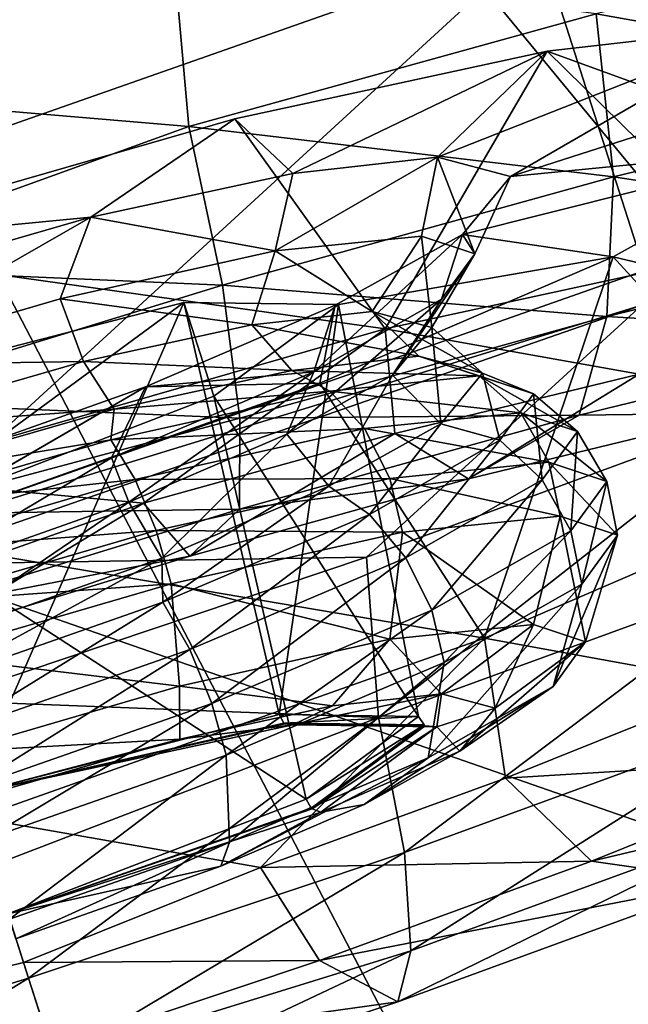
# Model space of a CAD drawing. Header units: metres. Extents: x 0 to 1501, y -1015 to 0.
# Tile 53 of 107: x 660.53 to 669.19, y -166.89 to -152.86. Entities that reach past the tile are written whole.
import ezdxf

# ---------------------------------------------------------------- set-up
doc = ezdxf.new("R2010")
doc.units = ezdxf.units.M

msp = doc.modelspace()

# ---------------------------------------------------------------- linework, layer by layer
at = {"layer": 'None'}
for points in [[(700.736145, -103.822601, -3), (668.619629, -172.593781, -406), (642.040466, -121.634026, -3)], [(732.884949, -153.671341, -406), (668.619629, -172.593781, -406), (700.736145, -103.822601, -3)], [(668.619629, -172.593781, -406), (587.832703, -146.528458, -45.392765), (642.040466, -121.634026, -3)], [(643.643799, -123.856529), (604.200378, -141.602463, -29.999603), (679.952515, -167.978119, -377.175201)], [(734.303772, -152.227341, -377.175201), (643.643799, -123.856529), (679.952515, -167.978119, -377.175201)], [(679.952515, -167.978119, -377.175201), (604.200378, -141.602463, -29.999603), (626.181152, -185.607361, -377.175201)], [(668.619629, -172.593781, -406), (605.147095, -194.159134, -406), (587.832703, -146.528458, -45.392765)], [(668.619629, -172.593781, -406), (732.884949, -153.671341, -406), (896.670044, -688.680969, -406)]]:
    msp.add_3dface(points, dxfattribs=at)
at = {"layer": 'None012349'}
for points in [[(667.913635, -151.718552, -277.473114), (676.865417, -147.900253, -271.061249), (669.426147, -156.433197, -276.777252)], [(634.847168, -155.206558, -229.230713), (643.79895, -151.38826, -222.818878), (667.913635, -151.718552, -277.473114)], [(674.375977, -151.405304, -222.062698), (668.738159, -152.775833, -219.093857), (674.395081, -153.784149, -222.837921)], [(657.126221, -155.511703, -279.72464), (634.847168, -155.206558, -229.230713), (667.913635, -151.718552, -277.473114)], [(657.126221, -155.511703, -279.72464), (667.913635, -151.718552, -277.473114), (658.638733, -160.226349, -279.028778)], [(667.913635, -151.718552, -277.473114), (669.426147, -156.433197, -276.777252), (658.638733, -160.226349, -279.028778)], [(662.725159, -151.972549, -217.240402), (655.971375, -151.912201, -216.900665), (656.592346, -153.847763, -216.614975)], [(662.725159, -151.972549, -217.240402), (656.592346, -153.847763, -216.614975), (662.938477, -154.383789, -217.381607)], [(662.725159, -151.972549, -217.240402), (662.938477, -154.383789, -217.381607), (668.738159, -152.775833, -219.093857)], [(668.738159, -152.775833, -219.093857), (662.938477, -154.383789, -217.381607), (668.983215, -155.099762, -219.988052)], [(668.738159, -152.775833, -219.093857), (668.983215, -155.099762, -219.988052), (674.395081, -153.784149, -222.837921)], [(667.515625, -155.092728, -249.171783), (671.231812, -152.945175, -242.699249), (666.47876, -154.817673, -245.054535)], [(671.231812, -152.945175, -242.699249), (668.038025, -153.30809, -238.216049), (666.47876, -154.817673, -245.054535)], [(667.515625, -155.092728, -249.171783), (672.871948, -153.374298, -249.171783), (671.231812, -152.945175, -242.699249)], [(671.231812, -152.945175, -242.699249), (674.646484, -155.714798, -241.048477), (668.038025, -153.30809, -238.216049)], [(665.731812, -157.264923, -232.173584), (663.593201, -154.273407, -235.094757), (668.038025, -153.30809, -238.216049)], [(668.038025, -153.30809, -238.216049), (663.593201, -154.273407, -235.094757), (664.419617, -155.050323, -242.154984)], [(666.47876, -154.817673, -245.054535), (668.038025, -153.30809, -238.216049), (664.419617, -155.050323, -242.154984)], [(668.038025, -153.30809, -238.216049), (670.91748, -156.139175, -235.818192), (665.731812, -157.264923, -232.173584)], [(674.646484, -155.714798, -241.048477), (670.91748, -156.139175, -235.818192), (668.038025, -153.30809, -238.216049)], [(671.787598, -154.677521, -255.644318), (672.871948, -153.374298, -249.171783), (667.515625, -155.092728, -249.171783)], [(656.592346, -153.847763, -216.614975), (657.404663, -156.379761, -216.925095), (662.938477, -154.383789, -217.381607)], [(674.395081, -153.784149, -222.837921), (668.983215, -155.099762, -219.988052), (673.971191, -155.853424, -224.179062)], [(657.308655, -156.080505, -233.678024), (663.593201, -154.273407, -235.094757), (665.731812, -157.264923, -232.173584)], [(663.593201, -154.273407, -235.094757), (657.308655, -156.080505, -233.678024), (661.545166, -155.675552, -240.14299)], [(664.419617, -155.050323, -242.154984), (663.593201, -154.273407, -235.094757), (661.545166, -155.675552, -240.14299)], [(662.938477, -154.383789, -217.381607), (657.404663, -156.379761, -216.925095), (663.415955, -156.64328, -218.344437)], [(662.938477, -154.383789, -217.381607), (663.415955, -156.64328, -218.344437), (668.983215, -155.099762, -219.988052)], [(668.97876, -156.240341, -260.127502), (671.787598, -154.677521, -255.644318), (666.832336, -155.919632, -253.289017)], [(666.832336, -155.919632, -253.289017), (671.787598, -154.677521, -255.644318), (667.515625, -155.092728, -249.171783)], [(675.297729, -157.744644, -256.216705), (671.787598, -154.677521, -255.644318), (668.97876, -156.240341, -260.127502)], [(666.248779, -155.942581, -245.692368), (666.47876, -154.817673, -245.054535), (664.165222, -156.155121, -242.603531)], [(666.47876, -154.817673, -245.054535), (664.419617, -155.050323, -242.154984), (664.165222, -156.155121, -242.603531)], [(666.47876, -154.817673, -245.054535), (666.248779, -155.942581, -245.692368), (667.007874, -156.194046, -249.046204)], [(667.515625, -155.092728, -249.171783), (666.47876, -154.817673, -245.054535), (667.007874, -156.194046, -249.046204)], [(664.165222, -156.155121, -242.603531), (664.419617, -155.050323, -242.154984), (661.545166, -155.675552, -240.14299)], [(668.983215, -155.099762, -219.988052), (663.415955, -156.64328, -218.344437), (668.889587, -157.088745, -221.503128)], [(667.515625, -155.092728, -249.171783), (667.007874, -156.194046, -249.046204), (666.832336, -155.919632, -253.289017)], [(668.983215, -155.099762, -219.988052), (668.889587, -157.088745, -221.503128), (673.971191, -155.853424, -224.179062)], [(657.308655, -156.080505, -233.678024), (657.547852, -156.825974, -239.248535), (661.545166, -155.675552, -240.14299)], [(657.547852, -156.825974, -239.248535), (657.855652, -157.785461, -239.934875), (661.545166, -155.675552, -240.14299)], [(657.855652, -157.785461, -239.934875), (661.108032, -156.836472, -240.5746), (661.545166, -155.675552, -240.14299)], [(661.545166, -155.675552, -240.14299), (661.108032, -156.836472, -240.5746), (664.165222, -156.155121, -242.603531)], [(665.546204, -157.016006, -245.534836), (666.248779, -155.942581, -245.692368), (664.165222, -156.155121, -242.603531)], [(664.718445, -157.879471, -255.488876), (665.022156, -156.928345, -256.188568), (666.832336, -155.919632, -253.289017)], [(666.832336, -155.919632, -253.289017), (666.536743, -156.84021, -252.400024), (664.718445, -157.879471, -255.488876)], [(665.022156, -156.928345, -256.188568), (668.97876, -156.240341, -260.127502), (666.832336, -155.919632, -253.289017)], [(666.248779, -155.942581, -245.692368), (665.546204, -157.016006, -245.534836), (666.398621, -157.243912, -248.931854)], [(667.007874, -156.194046, -249.046204), (666.248779, -155.942581, -245.692368), (666.398621, -157.243912, -248.931854)], [(667.007874, -156.194046, -249.046204), (666.536743, -156.84021, -252.400024), (666.832336, -155.919632, -253.289017)], [(673.971191, -155.853424, -224.179062), (668.889587, -157.088745, -221.503128), (673.192505, -157.351425, -225.86412)], [(658.367859, -159.381927, -230.5103), (657.308655, -156.080505, -233.678024), (665.731812, -157.264923, -232.173584)], [(661.108032, -156.836472, -240.5746), (663.83429, -157.208801, -243.119965), (664.165222, -156.155121, -242.603531)], [(664.165222, -156.155121, -242.603531), (663.83429, -157.208801, -243.119965), (665.546204, -157.016006, -245.534836)], [(664.801941, -158.041046, -263.24881), (667.145081, -161.67009, -265.091583), (668.97876, -156.240341, -260.127502)], [(664.801941, -158.041046, -263.24881), (668.97876, -156.240341, -260.127502), (665.022156, -156.928345, -256.188568)], [(669.347534, -157.911011, -231.873367), (665.731812, -157.264923, -232.173584), (670.91748, -156.139175, -235.818192)], [(666.398621, -157.243912, -248.931854), (665.837891, -157.925201, -252.328873), (667.007874, -156.194046, -249.046204)], [(665.837891, -157.925201, -252.328873), (666.536743, -156.84021, -252.400024), (667.007874, -156.194046, -249.046204)], [(667.145081, -161.67009, -265.091583), (672.017761, -159.568878, -261.446991), (668.97876, -156.240341, -260.127502)], [(668.97876, -156.240341, -260.127502), (672.017761, -159.568878, -261.446991), (675.297729, -157.744644, -256.216705)], [(657.404663, -156.379761, -216.925095), (658.020325, -158.29863, -217.831711), (663.415955, -156.64328, -218.344437)], [(669.426147, -156.433197, -276.777252), (669.386597, -156.926971, -280.036621), (658.638733, -160.226349, -279.028778)], [(663.415955, -156.64328, -218.344437), (658.020325, -158.29863, -217.831711), (663.662109, -158.538055, -219.959824)], [(663.415955, -156.64328, -218.344437), (663.662109, -158.538055, -219.959824), (668.889587, -157.088745, -221.503128)], [(661.440491, -157.729935, -241.447449), (661.108032, -156.836472, -240.5746), (657.855652, -157.785461, -239.934875)], [(659.816711, -163.898102, -241.834442), (657.973083, -158.151505, -241.968475), (662.86499, -156.887466, -244.037506)], [(662.86499, -156.887466, -244.037506), (657.973083, -158.151505, -241.968475), (658.579651, -160.042191, -256.096741)], [(663.293884, -158.22438, -254.02771), (662.86499, -156.887466, -244.037506), (658.579651, -160.042191, -256.096741)], [(669.386597, -156.926971, -280.036621), (658.766296, -160.623917, -281.999603), (658.638733, -160.226349, -279.028778)], [(658.766296, -160.623917, -281.999603), (669.386597, -156.926971, -280.036621), (665.46637, -160.516861, -281.08847)], [(664.223633, -162.759369, -243.698364), (659.816711, -163.898102, -241.834442), (662.86499, -156.887466, -244.037506)], [(661.440491, -157.729935, -241.447449), (663.83429, -157.208801, -243.119965), (661.108032, -156.836472, -240.5746)], [(662.320435, -158.092056, -258.200562), (665.022156, -156.928345, -256.188568), (664.718445, -157.879471, -255.488876)], [(662.320435, -158.092056, -258.200562), (664.801941, -158.041046, -263.24881), (665.022156, -156.928345, -256.188568)], [(664.223633, -162.759369, -243.698364), (662.86499, -156.887466, -244.037506), (665.068909, -156.917664, -249.032608)], [(663.293884, -158.22438, -254.02771), (665.068909, -156.917664, -249.032608), (662.86499, -156.887466, -244.037506)], [(666.209106, -162.786575, -248.198257), (665.068909, -156.917664, -249.032608), (663.293884, -158.22438, -254.02771)], [(666.209106, -162.786575, -248.198257), (664.223633, -162.759369, -243.698364), (665.068909, -156.917664, -249.032608)], [(666.536743, -156.84021, -252.400024), (664.333313, -158.764313, -254.743744), (664.718445, -157.879471, -255.488876)], [(665.837891, -157.925201, -252.328873), (664.333313, -158.764313, -254.743744), (666.536743, -156.84021, -252.400024)], [(665.46637, -160.516861, -281.08847), (669.386597, -156.926971, -280.036621), (671.258179, -158.385345, -279.236237)], [(668.889587, -157.088745, -221.503128), (663.662109, -158.538055, -219.959824), (668.493286, -158.49379, -223.389542)], [(665.546204, -157.016006, -245.534836), (663.83429, -157.208801, -243.119965), (666.213928, -157.656265, -245.213211)], [(666.398621, -157.243912, -248.931854), (665.546204, -157.016006, -245.534836), (667.118408, -157.897491, -248.813492)], [(665.546204, -157.016006, -245.534836), (666.213928, -157.656265, -245.213211), (667.118408, -157.897491, -248.813492)], [(668.889587, -157.088745, -221.503128), (668.493286, -158.49379, -223.389542), (673.192505, -157.351425, -225.86412)], [(663.83429, -157.208801, -243.119965), (661.440491, -157.729935, -241.447449), (664.403992, -157.860306, -242.661514)], [(663.83429, -157.208801, -243.119965), (664.403992, -157.860306, -242.661514), (666.213928, -157.656265, -245.213211)], [(665.837891, -157.925201, -252.328873), (666.398621, -157.243912, -248.931854), (666.523071, -158.619873, -252.413773)], [(666.398621, -157.243912, -248.931854), (667.118408, -157.897491, -248.813492), (666.523071, -158.619873, -252.413773)], [(665.731812, -157.264923, -232.173584), (662.293274, -159.748032, -228.986252), (658.367859, -159.381927, -230.5103)], [(665.870361, -158.756302, -230.042297), (662.293274, -159.748032, -228.986252), (665.731812, -157.264923, -232.173584)], [(669.347534, -157.911011, -231.873367), (665.870361, -158.756302, -230.042297), (665.731812, -157.264923, -232.173584)], [(673.192505, -157.351425, -225.86412), (668.493286, -158.49379, -223.389542), (670.777344, -158.464676, -229.896179)], [(666.213928, -157.656265, -245.213211), (664.403992, -157.860306, -242.661514), (667.071289, -157.934082, -245.320633)], [(667.118408, -157.897491, -248.813492), (666.213928, -157.656265, -245.213211), (667.845947, -158.190689, -248.743027)], [(666.213928, -157.656265, -245.213211), (667.071289, -157.934082, -245.320633), (667.845947, -158.190689, -248.743027)], [(658.142517, -158.67952, -240.712601), (661.440491, -157.729935, -241.447449), (657.855652, -157.785461, -239.934875)], [(661.440491, -157.729935, -241.447449), (658.142517, -158.67952, -240.712601), (661.874451, -158.410828, -240.893158)], [(661.440491, -157.729935, -241.447449), (661.874451, -158.410828, -240.893158), (664.403992, -157.860306, -242.661514)], [(661.835449, -159.103851, -257.517792), (662.320435, -158.092056, -258.200562), (664.718445, -157.879471, -255.488876)], [(662.08313, -159.733093, -256.41626), (661.835449, -159.103851, -257.517792), (664.718445, -157.879471, -255.488876)], [(664.403992, -157.860306, -242.661514), (661.874451, -158.410828, -240.893158), (664.94519, -158.15097, -242.168655)], [(664.718445, -157.879471, -255.488876), (664.333313, -158.764313, -254.743744), (662.08313, -159.733093, -256.41626)], [(664.333313, -158.764313, -254.743744), (665.837891, -157.925201, -252.328873), (664.932251, -159.506851, -254.965469)], [(664.403992, -157.860306, -242.661514), (664.94519, -158.15097, -242.168655), (667.071289, -157.934082, -245.320633)], [(665.837891, -157.925201, -252.328873), (666.523071, -158.619873, -252.413773), (664.932251, -159.506851, -254.965469)], [(667.071289, -157.934082, -245.320633), (664.94519, -158.15097, -242.168655), (667.66217, -158.459381, -245.064209)], [(666.919922, -159.402405, -227.864883), (665.870361, -158.756302, -230.042297), (669.347534, -157.911011, -231.873367)], [(666.523071, -158.619873, -252.413773), (667.118408, -157.897491, -248.813492), (667.365173, -158.850067, -252.165405)], [(670.777344, -158.464676, -229.896179), (666.919922, -159.402405, -227.864883), (669.347534, -157.911011, -231.873367)], [(667.845947, -158.190689, -248.743027), (667.071289, -157.934082, -245.320633), (668.472473, -158.727814, -248.644241)], [(667.071289, -157.934082, -245.320633), (667.66217, -158.459381, -245.064209), (668.472473, -158.727814, -248.644241)], [(667.118408, -157.897491, -248.813492), (667.845947, -158.190689, -248.743027), (667.365173, -158.850067, -252.165405)], [(658.638, -160.224075, -258.157501), (658.399902, -159.481873, -259.095032), (662.320435, -158.092056, -258.200562)], [(658.399902, -159.481873, -259.095032), (658.639038, -160.227341, -264.665527), (662.320435, -158.092056, -258.200562)], [(661.835449, -159.103851, -257.517792), (658.638, -160.224075, -258.157501), (662.320435, -158.092056, -258.200562)], [(667.145081, -161.67009, -265.091583), (664.801941, -158.041046, -263.24881), (658.639038, -160.227341, -264.665527)], [(658.639038, -160.227341, -264.665527), (664.801941, -158.041046, -263.24881), (662.320435, -158.092056, -258.200562)], [(664.610046, -163.963745, -252.698166), (663.293884, -158.22438, -254.02771), (658.579651, -160.042191, -256.096741)], [(661.874451, -158.410828, -240.893158), (661.8255, -158.846237, -240.098267), (664.94519, -158.15097, -242.168655)], [(664.94519, -158.15097, -242.168655), (661.8255, -158.846237, -240.098267), (665.43811, -158.686264, -241.767044)], [(664.610046, -163.963745, -252.698166), (666.209106, -162.786575, -248.198257), (663.293884, -158.22438, -254.02771)], [(664.94519, -158.15097, -242.168655), (665.43811, -158.686264, -241.767044), (667.66217, -158.459381, -245.064209)], [(667.365173, -158.850067, -252.165405), (667.845947, -158.190689, -248.743027), (667.969543, -159.417557, -252.224274)], [(667.845947, -158.190689, -248.743027), (668.472473, -158.727814, -248.644241), (667.969543, -159.417557, -252.224274)], [(658.020325, -158.29863, -217.831711), (658.536682, -159.908112, -219.25502), (663.662109, -158.538055, -219.959824)], [(658.142517, -158.67952, -240.712601), (658.37915, -159.417099, -240.113281), (661.874451, -158.410828, -240.893158)], [(661.874451, -158.410828, -240.893158), (658.37915, -159.417099, -240.113281), (661.8255, -158.846237, -240.098267)], [(663.662109, -158.538055, -219.959824), (663.659119, -159.834045, -221.962357), (668.493286, -158.49379, -223.389542)], [(668.493286, -158.49379, -223.389542), (663.659119, -159.834045, -221.962357), (666.919922, -159.402405, -227.864883)], [(667.66217, -158.459381, -245.064209), (665.43811, -158.686264, -241.767044), (668.060852, -159.166794, -244.887039)], [(665.46637, -160.516861, -281.08847), (671.258179, -158.385345, -279.236237), (665.639832, -162.80394, -280.301941)], [(665.639832, -162.80394, -280.301941), (671.258179, -158.385345, -279.236237), (671.292542, -160.737717, -278.589691)], [(668.493286, -158.49379, -223.389542), (666.919922, -159.402405, -227.864883), (670.777344, -158.464676, -229.896179)], [(668.472473, -158.727814, -248.644241), (667.66217, -158.459381, -245.064209), (668.885681, -159.440033, -248.531189)], [(667.66217, -158.459381, -245.064209), (668.060852, -159.166794, -244.887039), (668.885681, -159.440033, -248.531189)], [(663.662109, -158.538055, -219.959824), (658.536682, -159.908112, -219.25502), (663.659119, -159.834045, -221.962357)], [(664.932251, -159.506851, -254.965469), (666.523071, -158.619873, -252.413773), (665.509705, -159.910568, -255.317383)], [(666.523071, -158.619873, -252.413773), (667.365173, -158.850067, -252.165405), (665.509705, -159.910568, -255.317383)], [(661.8255, -158.846237, -240.098267), (662.174683, -159.413559, -239.601273), (665.43811, -158.686264, -241.767044)], [(662.08313, -159.733093, -256.41626), (664.333313, -158.764313, -254.743744), (662.554565, -160.53067, -256.733826)], [(665.43811, -158.686264, -241.767044), (662.174683, -159.413559, -239.601273), (665.796997, -159.39772, -241.530807)], [(662.951721, -160.502563, -226.693359), (662.293274, -159.748032, -228.986252), (665.870361, -158.756302, -230.042297)], [(664.333313, -158.764313, -254.743744), (664.932251, -159.506851, -254.965469), (662.554565, -160.53067, -256.733826)], [(666.919922, -159.402405, -227.864883), (662.951721, -160.502563, -226.693359), (665.870361, -158.756302, -230.042297)], [(665.43811, -158.686264, -241.767044), (665.796997, -159.39772, -241.530807), (668.060852, -159.166794, -244.887039)], [(667.969543, -159.417557, -252.224274), (668.472473, -158.727814, -248.644241), (668.373779, -160.14212, -252.175339)], [(668.472473, -158.727814, -248.644241), (668.885681, -159.440033, -248.531189), (668.373779, -160.14212, -252.175339)], [(658.37915, -159.417099, -240.113281), (658.50647, -159.814087, -239.446136), (661.8255, -158.846237, -240.098267)], [(661.8255, -158.846237, -240.098267), (658.50647, -159.814087, -239.446136), (662.174683, -159.413559, -239.601273)], [(665.509705, -159.910568, -255.317383), (667.365173, -158.850067, -252.165405), (666.028625, -160.526901, -255.521439)], [(667.365173, -158.850067, -252.165405), (667.969543, -159.417557, -252.224274), (666.028625, -160.526901, -255.521439)], [(658.848267, -160.879364, -257.151093), (658.638, -160.224075, -258.157501), (661.835449, -159.103851, -257.517792)], [(662.08313, -159.733093, -256.41626), (658.848267, -160.879364, -257.151093), (661.835449, -159.103851, -257.517792)], [(668.060852, -159.166794, -244.887039), (665.796997, -159.39772, -241.530807), (668.22113, -159.934052, -244.810181)], [(668.885681, -159.440033, -248.531189), (668.060852, -159.166794, -244.887039), (669.038696, -160.20488, -248.422272)], [(668.060852, -159.166794, -244.887039), (668.22113, -159.934052, -244.810181), (669.038696, -160.20488, -248.422272)], [(662.293274, -159.748032, -228.986252), (658.870789, -160.949661, -228.399292), (658.367859, -159.381927, -230.5103)], [(658.50647, -159.814087, -239.446136), (658.703003, -160.426575, -238.918411), (662.174683, -159.413559, -239.601273)], [(662.174683, -159.413559, -239.601273), (658.703003, -160.426575, -238.918411), (662.475159, -160.138062, -239.326263)], [(662.174683, -159.413559, -239.601273), (662.475159, -160.138062, -239.326263), (665.796997, -159.39772, -241.530807)], [(665.796997, -159.39772, -241.530807), (662.475159, -160.138062, -239.326263), (665.977173, -160.162949, -241.483475)], [(663.659119, -159.834045, -221.962357), (662.951721, -160.502563, -226.693359), (666.919922, -159.402405, -227.864883)], [(665.796997, -159.39772, -241.530807), (665.977173, -160.162949, -241.483475), (668.22113, -159.934052, -244.810181)], [(666.028625, -160.526901, -255.521439), (667.969543, -159.417557, -252.224274), (666.398071, -161.271347, -255.53157)], [(667.969543, -159.417557, -252.224274), (668.373779, -160.14212, -252.175339), (666.398071, -161.271347, -255.53157)], [(668.373779, -160.14212, -252.175339), (668.885681, -159.440033, -248.531189), (668.531311, -160.900803, -252.034348)], [(668.885681, -159.440033, -248.531189), (669.038696, -160.20488, -248.422272), (668.531311, -160.900803, -252.034348)], [(662.554565, -160.53067, -256.733826), (664.932251, -159.506851, -254.965469), (662.56781, -161.159973, -257.387787)], [(664.932251, -159.506851, -254.965469), (665.509705, -159.910568, -255.317383), (662.56781, -161.159973, -257.387787)], [(672.017761, -159.568878, -261.446991), (667.145081, -161.67009, -265.091583), (670.765747, -162.331543, -264.906128)], [(658.848267, -160.879364, -257.151093), (662.08313, -159.733093, -256.41626), (659.12616, -161.745667, -257.513702)], [(659.105896, -161.682449, -226.327896), (658.870789, -160.949661, -228.399292), (662.293274, -159.748032, -228.986252)], [(662.951721, -160.502563, -226.693359), (659.105896, -161.682449, -226.327896), (662.293274, -159.748032, -228.986252)], [(662.08313, -159.733093, -256.41626), (662.554565, -160.53067, -256.733826), (659.12616, -161.745667, -257.513702)], [(658.536682, -159.908112, -219.25502), (658.973999, -161.271408, -221.517151), (663.659119, -159.834045, -221.962357)], [(663.659119, -159.834045, -221.962357), (658.973999, -161.271408, -221.517151), (662.951721, -160.502563, -226.693359)], [(662.56781, -161.159973, -257.387787), (665.509705, -159.910568, -255.317383), (662.951172, -161.833878, -257.687195)], [(665.509705, -159.910568, -255.317383), (666.028625, -160.526901, -255.521439), (662.951172, -161.833878, -257.687195)], [(660.363159, -165.601349, -254.562073), (664.610046, -163.963745, -252.698166), (658.579651, -160.042191, -256.096741)], [(668.22113, -159.934052, -244.810181), (665.977173, -160.162949, -241.483475), (667.842285, -161.479309, -244.952591)], [(668.22113, -159.934052, -244.810181), (667.842285, -161.479309, -244.952591), (668.585938, -161.725662, -248.23819)], [(669.038696, -160.20488, -248.422272), (668.22113, -159.934052, -244.810181), (668.585938, -161.725662, -248.23819)], [(658.703003, -160.426575, -238.918411), (658.941528, -161.170029, -238.630997), (662.475159, -160.138062, -239.326263)], [(662.475159, -160.138062, -239.326263), (658.941528, -161.170029, -238.630997), (662.684509, -160.896774, -239.298325)], [(662.475159, -160.138062, -239.326263), (662.684509, -160.896774, -239.298325), (665.977173, -160.162949, -241.483475)], [(665.977173, -160.162949, -241.483475), (662.684509, -160.896774, -239.298325), (665.801147, -161.687515, -241.92659)], [(665.977173, -160.162949, -241.483475), (665.801147, -161.687515, -241.92659), (667.842285, -161.479309, -244.952591)], [(666.398071, -161.271347, -255.53157), (668.373779, -160.14212, -252.175339), (666.572998, -162.020081, -255.361053)], [(668.373779, -160.14212, -252.175339), (668.531311, -160.900803, -252.034348), (666.572998, -162.020081, -255.361053)], [(659.92395, -164.232269, -266.754883), (667.145081, -161.67009, -265.091583), (658.639038, -160.227341, -264.665527)], [(668.531311, -160.900803, -252.034348), (669.038696, -160.20488, -248.422272), (668.12439, -162.358673, -251.523788)], [(669.038696, -160.20488, -248.422272), (668.585938, -161.725662, -248.23819), (668.12439, -162.358673, -251.523788)], [(659.387268, -162.559464, -281.713898), (658.766296, -160.623917, -281.999603), (665.46637, -160.516861, -281.08847)], [(658.973999, -161.271408, -221.517151), (659.105896, -161.682449, -226.327896), (662.951721, -160.502563, -226.693359)], [(659.30481, -162.302383, -258.0401), (659.12616, -161.745667, -257.513702), (662.554565, -160.53067, -256.733826)], [(662.56781, -161.159973, -257.387787), (659.30481, -162.302383, -258.0401), (662.554565, -160.53067, -256.733826)], [(659.387268, -162.559464, -281.713898), (665.46637, -160.516861, -281.08847), (665.639832, -162.80394, -280.301941)], [(662.951172, -161.833878, -257.687195), (666.028625, -160.526901, -255.521439), (663.265503, -162.601715, -257.736115)], [(666.028625, -160.526901, -255.521439), (666.398071, -161.271347, -255.53157), (663.265503, -162.601715, -257.736115)], [(666.009033, -164.725983, -278.743164), (665.639832, -162.80394, -280.301941), (671.292542, -160.737717, -278.589691)], [(671.435181, -162.742569, -277.099548), (666.009033, -164.725983, -278.743164), (671.292542, -160.737717, -278.589691)], [(658.941528, -161.170029, -238.630997), (659.181763, -161.918854, -238.609329), (662.684509, -160.896774, -239.298325)], [(662.684509, -160.896774, -239.298325), (659.181763, -161.918854, -238.609329), (662.806091, -162.355011, -239.93895)], [(662.684509, -160.896774, -239.298325), (662.806091, -162.355011, -239.93895), (665.801147, -161.687515, -241.92659)], [(666.572998, -162.020081, -255.361053), (668.531311, -160.900803, -252.034348), (666.343079, -163.376785, -254.549789)], [(668.531311, -160.900803, -252.034348), (668.12439, -162.358673, -251.523788), (666.343079, -163.376785, -254.549789)], [(659.538086, -163.029648, -258.370087), (659.30481, -162.302383, -258.0401), (662.56781, -161.159973, -257.387787)], [(662.951172, -161.833878, -257.687195), (659.538086, -163.029648, -258.370087), (662.56781, -161.159973, -257.387787)], [(663.265503, -162.601715, -257.736115), (666.398071, -161.271347, -255.53157), (663.467957, -163.33876, -257.546204)], [(666.398071, -161.271347, -255.53157), (666.572998, -162.020081, -255.361053), (663.467957, -163.33876, -257.546204)], [(667.842285, -161.479309, -244.952591), (665.801147, -161.687515, -241.92659), (666.532227, -162.463287, -245.104919)], [(667.842285, -161.479309, -244.952591), (666.532227, -162.463287, -245.104919), (667.299011, -162.669266, -248.16716)], [(668.585938, -161.725662, -248.23819), (667.842285, -161.479309, -244.952591), (667.299011, -162.669266, -248.16716)], [(667.145081, -161.67009, -265.091583), (659.92395, -164.232269, -266.754883), (663.959412, -164.941284, -267.793243)], [(665.801147, -161.687515, -241.92659), (662.806091, -162.355011, -239.93895), (664.981873, -162.637527, -242.915482)], [(667.145081, -161.67009, -265.091583), (663.959412, -164.941284, -267.793243), (667.44574, -163.666916, -266.737213)], [(665.801147, -161.687515, -241.92659), (664.981873, -162.637527, -242.915482), (666.532227, -162.463287, -245.104919)], [(668.12439, -162.358673, -251.523788), (668.585938, -161.725662, -248.23819), (666.795166, -163.282883, -251.229416)], [(668.585938, -161.725662, -248.23819), (667.299011, -162.669266, -248.16716), (666.795166, -163.282883, -251.229416)], [(667.145081, -161.67009, -265.091583), (667.44574, -163.666916, -266.737213), (670.765747, -162.331543, -264.906128)], [(659.791565, -163.819733, -258.431152), (659.538086, -163.029648, -258.370087), (662.951172, -161.833878, -257.687195)], [(663.265503, -162.601715, -257.736115), (659.791565, -163.819733, -258.431152), (662.951172, -161.833878, -257.687195)], [(659.181763, -161.918854, -238.609329), (659.619934, -163.284698, -239.312241), (662.806091, -162.355011, -239.93895)], [(663.467957, -163.33876, -257.546204), (666.572998, -162.020081, -255.361053), (663.518738, -164.576263, -256.537445)], [(666.572998, -162.020081, -255.361053), (666.343079, -163.376785, -254.549789), (663.518738, -164.576263, -256.537445)], [(662.806091, -162.355011, -239.93895), (659.619934, -163.284698, -239.312241), (662.811523, -163.110245, -241.400848)], [(662.806091, -162.355011, -239.93895), (662.811523, -163.110245, -241.400848), (664.981873, -162.637527, -242.915482)], [(666.343079, -163.376785, -254.549789), (668.12439, -162.358673, -251.523788), (665.4328, -164.043121, -253.418854)], [(668.12439, -162.358673, -251.523788), (666.795166, -163.282883, -251.229416), (665.4328, -164.043121, -253.418854)], [(670.765747, -162.331543, -264.906128), (667.44574, -163.666916, -266.737213), (672.350647, -163.368576, -266.541016)], [(665.639832, -162.80394, -280.301941), (660.142029, -164.912003, -280.682861), (659.387268, -162.559464, -281.713898)], [(666.46582, -162.936569, -248.16716), (666.532227, -162.463287, -245.104919), (664.419006, -162.908539, -243.528183)], [(666.532227, -162.463287, -245.104919), (664.981873, -162.637527, -242.915482), (664.419006, -162.908539, -243.528183)], [(666.46582, -162.936569, -248.16716), (667.299011, -162.669266, -248.16716), (666.532227, -162.463287, -245.104919)], [(660.024353, -164.545242, -258.235199), (659.791565, -163.819733, -258.431152), (663.265503, -162.601715, -257.736115)], [(663.467957, -163.33876, -257.546204), (660.024353, -164.545242, -258.235199), (663.265503, -162.601715, -257.736115)], [(664.419006, -162.908539, -243.528183), (664.981873, -162.637527, -242.915482), (662.811523, -163.110245, -241.400848)], [(666.795166, -163.282883, -251.229416), (667.299011, -162.669266, -248.16716), (666.46582, -162.936569, -248.16716)], [(664.291382, -162.881424, -243.651642), (659.816711, -163.898102, -241.834442), (664.223633, -162.759369, -243.698364)], [(660.65741, -166.51857, -279.25589), (660.142029, -164.912003, -280.682861), (665.639832, -162.80394, -280.301941)], [(666.009033, -164.725983, -278.743164), (660.65741, -166.51857, -279.25589), (665.639832, -162.80394, -280.301941)], [(666.209106, -162.786575, -248.198257), (664.291382, -162.881424, -243.651642), (664.223633, -162.759369, -243.698364)], [(666.288696, -162.908783, -248.178497), (664.291382, -162.881424, -243.651642), (666.209106, -162.786575, -248.198257)], [(664.610046, -163.963745, -252.698166), (666.288696, -162.908783, -248.178497), (666.209106, -162.786575, -248.198257)], [(666.096924, -166.127472, -276.672333), (666.009033, -164.725983, -278.743164), (671.435181, -162.742569, -277.099548)], [(671.191895, -164.265106, -275.129028), (666.096924, -166.127472, -276.672333), (671.435181, -162.742569, -277.099548)], [(659.816711, -163.898102, -241.834442), (664.291382, -162.881424, -243.651642), (664.302551, -162.891541, -243.642197)], [(664.419006, -162.908539, -243.528183), (659.816711, -163.898102, -241.834442), (664.302551, -162.891541, -243.642197)], [(659.816711, -163.898102, -241.834442), (664.419006, -162.908539, -243.528183), (662.811523, -163.110245, -241.400848)], [(664.302551, -162.891541, -243.642197), (664.291382, -162.881424, -243.651642), (666.288696, -162.908783, -248.178497)], [(664.419006, -162.908539, -243.528183), (664.302551, -162.891541, -243.642197), (666.303162, -162.918945, -248.176514)], [(666.303162, -162.918945, -248.176514), (664.302551, -162.891541, -243.642197), (666.288696, -162.908783, -248.178497)], [(666.46582, -162.936569, -248.16716), (664.419006, -162.908539, -243.528183), (666.303162, -162.918945, -248.176514)], [(664.680054, -164.093002, -252.705338), (666.288696, -162.908783, -248.178497), (664.610046, -163.963745, -252.698166)], [(666.303162, -162.918945, -248.176514), (666.288696, -162.908783, -248.178497), (664.680054, -164.093002, -252.705338)], [(664.691895, -164.105133, -252.710815), (666.303162, -162.918945, -248.176514), (664.680054, -164.093002, -252.705338)], [(666.46582, -162.936569, -248.16716), (666.303162, -162.918945, -248.176514), (664.691895, -164.105133, -252.710815)], [(664.817322, -164.150131, -252.806152), (666.46582, -162.936569, -248.16716), (664.691895, -164.105133, -252.710815)], [(664.817322, -164.150131, -252.806152), (666.795166, -163.282883, -251.229416), (666.46582, -162.936569, -248.16716)], [(659.619934, -163.284698, -239.312241), (659.838684, -163.966492, -240.740158), (662.811523, -163.110245, -241.400848)], [(662.811523, -163.110245, -241.400848), (659.838684, -163.966492, -240.740158), (659.816711, -163.898102, -241.834442)], [(664.817322, -164.150131, -252.806152), (665.4328, -164.043121, -253.418854), (666.795166, -163.282883, -251.229416)], [(660.386353, -165.673691, -257.164154), (660.024353, -164.545242, -258.235199), (663.467957, -163.33876, -257.546204)], [(663.518738, -164.576263, -256.537445), (660.386353, -165.673691, -257.164154), (663.467957, -163.33876, -257.546204)], [(663.518738, -164.576263, -256.537445), (666.343079, -163.376785, -254.549789), (663.392578, -164.921219, -254.933487)], [(666.343079, -163.376785, -254.549789), (665.4328, -164.043121, -253.418854), (663.392578, -164.921219, -254.933487)], [(667.44574, -163.666916, -266.737213), (668.667664, -164.849976, -268.572327), (672.350647, -163.368576, -266.541016)], [(672.350647, -163.368576, -266.541016), (668.667664, -164.849976, -268.572327), (675.10907, -163.325485, -270.505707)], [(668.667664, -164.849976, -268.572327), (670.622375, -165.130157, -272.980286), (675.10907, -163.325485, -270.505707)], [(667.44574, -163.666916, -266.737213), (663.959412, -164.941284, -267.793243), (668.667664, -164.849976, -268.572327)], [(660.363159, -165.601349, -254.562073), (664.680054, -164.093002, -252.705338), (664.610046, -163.963745, -252.698166)], [(664.691895, -164.105133, -252.710815), (664.680054, -164.093002, -252.705338), (660.363159, -165.601349, -254.562073)], [(664.817322, -164.150131, -252.806152), (664.691895, -164.105133, -252.710815), (660.363159, -165.601349, -254.562073)], [(663.392578, -164.921219, -254.933487), (665.4328, -164.043121, -253.418854), (664.817322, -164.150131, -252.806152)], [(660.585144, -166.293335, -268.330261), (659.92395, -164.232269, -266.754883), (657.054138, -167.156631, -267.793243)], [(659.92395, -164.232269, -266.754883), (660.585144, -166.293335, -268.330261), (663.959412, -164.941284, -267.793243)], [(660.363159, -165.601349, -254.562073), (663.392578, -164.921219, -254.933487), (664.817322, -164.150131, -252.806152)], [(670.622375, -165.130157, -272.980286), (665.910767, -166.852371, -274.407471), (671.191895, -164.265106, -275.129028)], [(665.910767, -166.852371, -274.407471), (666.096924, -166.127472, -276.672333), (671.191895, -164.265106, -275.129028)], [(660.476379, -165.9543, -255.594177), (660.386353, -165.673691, -257.164154), (663.518738, -164.576263, -256.537445)], [(663.392578, -164.921219, -254.933487), (660.476379, -165.9543, -255.594177), (663.518738, -164.576263, -256.537445)], [(661.033936, -167.692154, -277.421814), (660.65741, -166.51857, -279.25589), (666.009033, -164.725983, -278.743164)], [(666.096924, -166.127472, -276.672333), (661.033936, -167.692154, -277.421814), (666.009033, -164.725983, -278.743164)], [(660.142029, -164.912003, -280.682861), (660.65741, -166.51857, -279.25589), (655.26178, -168.17392, -278.743164)], [(660.363159, -165.601349, -254.562073), (660.476379, -165.9543, -255.594177), (663.392578, -164.921219, -254.933487)], [(663.959412, -164.941284, -267.793243), (660.585144, -166.293335, -268.330261), (664.800049, -166.263687, -269.743835)], [(663.959412, -164.941284, -267.793243), (664.800049, -166.263687, -269.743835), (668.667664, -164.849976, -268.572327)], [(668.667664, -164.849976, -268.572327), (664.800049, -166.263687, -269.743835), (670.622375, -165.130157, -272.980286)], [(664.800049, -166.263687, -269.743835), (665.910767, -166.852371, -274.407471), (670.622375, -165.130157, -272.980286)], [(661.263855, -168.408905, -274.852661), (661.033936, -167.692154, -277.421814), (666.096924, -166.127472, -276.672333)], [(665.910767, -166.852371, -274.407471), (661.263855, -168.408905, -274.852661), (666.096924, -166.127472, -276.672333)], [(660.985596, -167.541397, -270.109314), (660.585144, -166.293335, -268.330261), (657.054138, -167.156631, -267.793243)], [(660.585144, -166.293335, -268.330261), (660.985596, -167.541397, -270.109314), (664.800049, -166.263687, -269.743835)], [(664.800049, -166.263687, -269.743835), (660.985596, -167.541397, -270.109314), (665.910767, -166.852371, -274.407471)], [(655.26178, -168.17392, -278.743164), (660.65741, -166.51857, -279.25589), (656.005615, -169.364975, -276.672333)], [(660.65741, -166.51857, -279.25589), (661.033936, -167.692154, -277.421814), (656.005615, -169.364975, -276.672333)], [(660.985596, -167.541397, -270.109314), (661.263855, -168.408905, -274.852661), (665.910767, -166.852371, -274.407471)]]:
    msp.add_3dface(points, dxfattribs=at)

doc.saveas('drawing.dxf')
